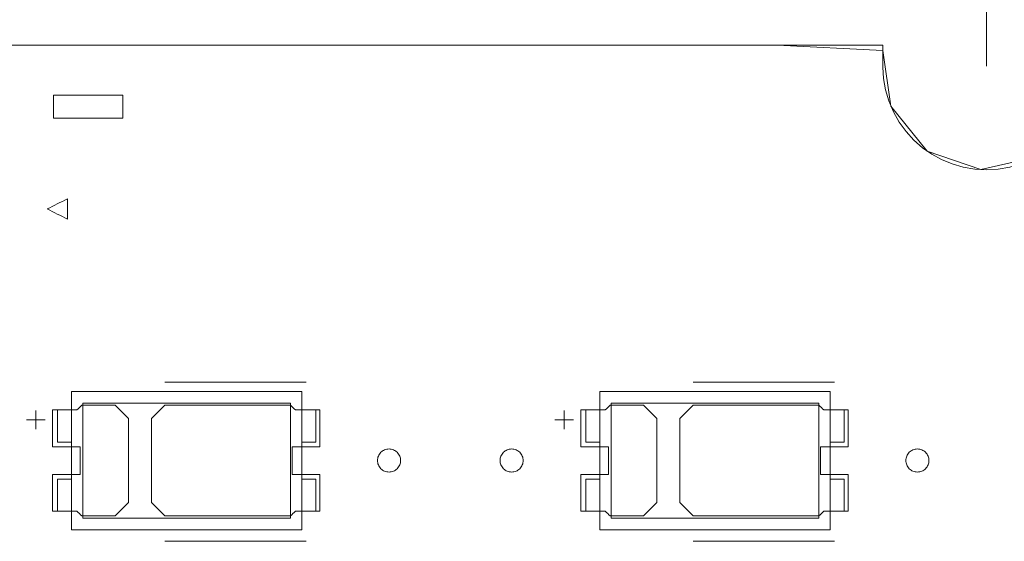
# Model space of a CAD drawing. Header units: inches. Extents: x 513 to 854, y 267 to 501.
# Tile 139 of 214: x 772 to 793, y 458 to 469. Entities that reach past the tile are written whole.
import ezdxf

# ---------------------------------------------------------------- set-up
doc = ezdxf.new("R2010")
doc.units = ezdxf.units.IN
doc.header["$MEASUREMENT"] = 0
doc.linetypes.add('AI-Linetype-21', pattern=[25.719999, 12.86, -12.86])
doc.layers.add('1', color=7, linetype='Continuous')

# ---------------------------------------------------------------- blocks, each defined once
blk = doc.blocks.new('block 65')
at = {"layer": '1', "color": 155, "lineweight": 18, "true_color": 0x4c7299}
blk.add_lwpolyline([(784.283, 458.148), (789.283, 458.148)], dxfattribs=at)
blk = doc.blocks.new('block 66')
at = {"layer": '1', "color": 155, "lineweight": 18, "true_color": 0x4c7299}
blk.add_lwpolyline([(789.033, 458.398), (784.533, 458.398)], dxfattribs=at)
blk = doc.blocks.new('block 67')
at = {"layer": '1', "color": 155, "lineweight": 18, "true_color": 0x4c7299}
blk.add_lwpolyline([(789.283, 458.148), (789.283, 461.148)], dxfattribs=at)
blk = doc.blocks.new('block 68')
at = {"layer": '1', "color": 155, "lineweight": 18, "true_color": 0x4c7299}
blk.add_lwpolyline([(789.283, 461.148), (784.283, 461.148)], dxfattribs=at)
blk = doc.blocks.new('block 70')
at = {"layer": '1', "color": 155, "lineweight": 18, "true_color": 0x4c7299}
blk.add_lwpolyline([(784.533, 460.898), (789.033, 460.898)], dxfattribs=at)
blk = doc.blocks.new('block 73')
at = {"layer": '1', "color": 155, "lineweight": 18, "true_color": 0x4c7299}
blk.add_lwpolyline([(783.983, 460.748), (784.283, 460.748)], dxfattribs=at)
blk = doc.blocks.new('block 74')
at = {"layer": '1', "color": 155, "lineweight": 18, "true_color": 0x4c7299}
blk.add_lwpolyline([(789.583, 460.048), (789.583, 460.748)], dxfattribs=at)
blk = doc.blocks.new('block 75')
at = {"layer": '1', "color": 155, "lineweight": 18, "true_color": 0x4c7299}
blk.add_lwpolyline([(789.283, 460.048), (789.583, 460.048)], dxfattribs=at)
blk = doc.blocks.new('block 76')
at = {"layer": '1', "color": 155, "lineweight": 18, "true_color": 0x4c7299}
blk.add_lwpolyline([(789.583, 460.748), (789.283, 460.748)], dxfattribs=at)
blk = doc.blocks.new('block 117')
at = {"layer": '1', "color": 155, "lineweight": 18, "true_color": 0x4c7299}
blk.add_lwpolyline([(773.075, 460.898), (777.575, 460.898)], dxfattribs=at)
blk = doc.blocks.new('block 118')
at = {"layer": '1', "color": 155, "lineweight": 18, "true_color": 0x4c7299}
blk.add_lwpolyline([(784.533, 458.398), (784.533, 460.898)], dxfattribs=at)
blk = doc.blocks.new('block 119')
at = {"layer": '1', "color": 155, "lineweight": 18, "true_color": 0x4c7299}
blk.add_lwpolyline([(784.283, 459.248), (783.983, 459.248)], dxfattribs=at)
blk = doc.blocks.new('block 120')
at = {"layer": '1', "color": 155, "lineweight": 18, "true_color": 0x4c7299}
blk.add_lwpolyline([(778.125, 460.048), (778.125, 460.748)], dxfattribs=at)
blk = doc.blocks.new('block 121')
at = {"layer": '1', "color": 155, "lineweight": 18, "true_color": 0x4c7299}
blk.add_lwpolyline([(777.825, 461.148), (772.825, 461.148)], dxfattribs=at)
blk = doc.blocks.new('block 122')
at = {"layer": '1', "color": 155, "lineweight": 18, "true_color": 0x4c7299}
blk.add_lwpolyline([(777.825, 458.148), (777.825, 461.148)], dxfattribs=at)
blk = doc.blocks.new('block 123')
at = {"layer": '1', "color": 155, "lineweight": 18, "true_color": 0x4c7299}
blk.add_lwpolyline([(772.525, 458.548), (772.825, 458.548)], dxfattribs=at)
blk = doc.blocks.new('block 124')
at = {"layer": '1', "color": 155, "lineweight": 18, "true_color": 0x4c7299}
blk.add_lwpolyline([(777.575, 458.398), (773.075, 458.398)], dxfattribs=at)
blk = doc.blocks.new('block 125')
at = {"layer": '1', "color": 155, "lineweight": 18, "true_color": 0x4c7299}
blk.add_lwpolyline([(778.125, 459.248), (778.125, 458.548)], dxfattribs=at)
blk = doc.blocks.new('block 126')
at = {"layer": '1', "color": 155, "lineweight": 18, "true_color": 0x4c7299}
blk.add_lwpolyline([(772.825, 458.148), (777.825, 458.148)], dxfattribs=at)
blk = doc.blocks.new('block 127')
at = {"layer": '1', "color": 155, "lineweight": 18, "true_color": 0x4c7299}
blk.add_lwpolyline([(777.825, 459.248), (778.125, 459.248)], dxfattribs=at)
blk = doc.blocks.new('block 128')
at = {"layer": '1', "color": 155, "lineweight": 18, "true_color": 0x4c7299}
blk.add_lwpolyline([(777.575, 460.898), (777.575, 458.398)], dxfattribs=at)
blk = doc.blocks.new('block 130')
at = {"layer": '1', "color": 155, "lineweight": 18, "true_color": 0x4c7299}
blk.add_lwpolyline([(778.125, 458.548), (777.825, 458.548)], dxfattribs=at)
blk = doc.blocks.new('block 131')
at = {"layer": '1', "color": 155, "lineweight": 18, "true_color": 0x4c7299}
blk.add_lwpolyline([(772.525, 460.748), (772.825, 460.748)], dxfattribs=at)
blk = doc.blocks.new('block 132')
at = {"layer": '1', "color": 155, "lineweight": 18, "true_color": 0x4c7299}
blk.add_lwpolyline([(777.825, 460.048), (778.125, 460.048)], dxfattribs=at)
blk = doc.blocks.new('block 133')
at = {"layer": '1', "color": 155, "lineweight": 18, "true_color": 0x4c7299}
blk.add_lwpolyline([(773.075, 458.398), (773.075, 460.898)], dxfattribs=at)
blk = doc.blocks.new('block 134')
at = {"layer": '1', "color": 155, "lineweight": 18, "true_color": 0x4c7299}
blk.add_lwpolyline([(772.825, 460.048), (772.525, 460.048)], dxfattribs=at)
blk = doc.blocks.new('block 135')
at = {"layer": '1', "color": 155, "lineweight": 18, "true_color": 0x4c7299}
blk.add_lwpolyline([(772.525, 460.048), (772.525, 460.748)], dxfattribs=at)
blk = doc.blocks.new('block 136')
at = {"layer": '1', "color": 155, "lineweight": 18, "true_color": 0x4c7299}
blk.add_lwpolyline([(772.825, 461.148), (772.825, 458.148)], dxfattribs=at)
blk = doc.blocks.new('block 138')
at = {"layer": '1', "color": 155, "lineweight": 18, "true_color": 0x4c7299}
blk.add_lwpolyline([(772.825, 459.248), (772.525, 459.248)], dxfattribs=at)
blk = doc.blocks.new('block 140')
at = {"layer": '1', "color": 155, "lineweight": 18, "true_color": 0x4c7299}
blk.add_lwpolyline([(772.525, 459.248), (772.525, 458.548)], dxfattribs=at)
blk = doc.blocks.new('block 163')
at = {"layer": '1', "color": 155, "lineweight": 18, "true_color": 0x4c7299}
blk.add_lwpolyline([(783.983, 458.548), (784.283, 458.548)], dxfattribs=at)
blk = doc.blocks.new('block 178')
at = {"layer": '1', "color": 155, "lineweight": 18, "true_color": 0x4c7299}
blk.add_lwpolyline([(789.033, 460.898), (789.033, 458.398)], dxfattribs=at)
blk = doc.blocks.new('block 341')
at = {"layer": '1', "color": 155, "lineweight": 18, "true_color": 0x4c7299}
blk.add_lwpolyline([(784.283, 461.148), (784.283, 458.148)], dxfattribs=at)
blk = doc.blocks.new('block 342')
at = {"layer": '1', "color": 155, "lineweight": 18, "true_color": 0x4c7299}
blk.add_lwpolyline([(789.583, 458.548), (789.283, 458.548)], dxfattribs=at)
blk = doc.blocks.new('block 343')
at = {"layer": '1', "color": 155, "lineweight": 18, "true_color": 0x4c7299}
blk.add_lwpolyline([(783.983, 459.248), (783.983, 458.548)], dxfattribs=at)
blk = doc.blocks.new('block 353')
at = {"layer": '1', "color": 155, "lineweight": 18, "true_color": 0x4c7299}
blk.add_lwpolyline([(789.583, 459.248), (789.583, 458.548)], dxfattribs=at)
blk = doc.blocks.new('block 360')
at = {"layer": '1', "color": 155, "lineweight": 18, "true_color": 0x4c7299}
blk.add_lwpolyline([(778.125, 460.748), (777.825, 460.748)], dxfattribs=at)
blk = doc.blocks.new('block 394')
at = {"layer": '1', "color": 155, "lineweight": 18, "true_color": 0x4c7299}
blk.add_lwpolyline([(789.283, 459.248), (789.583, 459.248)], dxfattribs=at)
blk = doc.blocks.new('block 578')
at = {"layer": '1', "color": 155, "lineweight": 18, "true_color": 0x4c7299}
blk.add_lwpolyline([(783.983, 460.048), (783.983, 460.748)], dxfattribs=at)
blk = doc.blocks.new('block 579')
at = {"layer": '1', "color": 155, "lineweight": 18, "true_color": 0x4c7299}
blk.add_lwpolyline([(784.283, 460.048), (783.983, 460.048)], dxfattribs=at)
blk = doc.blocks.new('block 1368')
at = {"layer": '1', "color": 18, "lineweight": 13, "true_color": 0x4c0000}
blk.add_lwpolyline([(789.372, 457.897), (786.312, 457.897)], dxfattribs=at)
blk = doc.blocks.new('block 1373')
at = {"layer": '1', "color": 18, "lineweight": 13, "true_color": 0x4c0000}
blk.add_lwpolyline([(777.914, 457.897), (774.853, 457.897)], dxfattribs=at)
blk = doc.blocks.new('block 1375')
at = {"layer": '1', "color": 18, "lineweight": 13, "true_color": 0x4c0000}
blk.add_lwpolyline([(789.372, 457.897), (786.312, 457.897)], dxfattribs=at)
blk = doc.blocks.new('block 1387')
at = {"layer": '1', "color": 18, "lineweight": 13, "true_color": 0x4c0000}
blk.add_lwpolyline([(777.914, 457.897), (774.853, 457.897)], dxfattribs=at)
blk = doc.blocks.new('block 1424')
at = {"layer": '1', "color": 18, "lineweight": 13, "true_color": 0x4c0000}
blk.add_lwpolyline([(677.298, 468.66), (790.42, 468.66)], dxfattribs=at)
blk = doc.blocks.new('block 1441')
at = {"layer": '1', "color": 18, "lineweight": 13, "true_color": 0x4c0000}
blk.add_lwpolyline([(789.372, 461.35), (786.312, 461.35)], dxfattribs=at)
blk = doc.blocks.new('block 1442')
at = {"layer": '1', "color": 18, "lineweight": 13, "true_color": 0x4c0000}
blk.add_lwpolyline([(783.312, 460.531), (783.712, 460.531)], dxfattribs=at)
blk = doc.blocks.new('block 1443')
at = {"layer": '1', "color": 18, "lineweight": 13, "true_color": 0x4c0000}
blk.add_lwpolyline([(783.511, 460.332), (783.511, 460.732)], dxfattribs=at)
blk = doc.blocks.new('block 1456')
at = {"layer": '1', "color": 18, "lineweight": 13, "true_color": 0x4c0000}
blk.add_lwpolyline([(777.914, 461.35), (774.853, 461.35)], dxfattribs=at)
blk = doc.blocks.new('block 1457')
at = {"layer": '1', "color": 18, "lineweight": 13, "true_color": 0x4c0000}
blk.add_lwpolyline([(771.854, 460.531), (772.254, 460.531)], dxfattribs=at)
blk = doc.blocks.new('block 1458')
at = {"layer": '1', "color": 18, "lineweight": 13, "true_color": 0x4c0000}
blk.add_lwpolyline([(772.053, 460.332), (772.053, 460.732)], dxfattribs=at)
blk = doc.blocks.new('block 1462')
at = {"layer": '1', "color": 18, "lineweight": 13, "true_color": 0x4c0000}
blk.add_lwpolyline([(677.298, 468.66), (790.42, 468.66)], dxfattribs=at)
blk = doc.blocks.new('block 1463')
at = {"layer": '1', "color": 18, "lineweight": 13, "true_color": 0x4c0000}
blk.add_lwpolyline([(772.053, 460.332), (772.053, 460.732)], dxfattribs=at)
blk = doc.blocks.new('block 1468')
at = {"layer": '1', "color": 18, "lineweight": 13, "true_color": 0x4c0000}
blk.add_lwpolyline([(789.372, 461.35), (786.312, 461.35)], dxfattribs=at)
blk = doc.blocks.new('block 1474')
at = {"layer": '1', "color": 18, "lineweight": 13, "true_color": 0x4c0000}
blk.add_lwpolyline([(771.854, 460.531), (772.254, 460.531)], dxfattribs=at)
blk = doc.blocks.new('block 1479')
at = {"layer": '1', "color": 18, "lineweight": 13, "true_color": 0x4c0000}
blk.add_lwpolyline([(777.914, 461.35), (774.853, 461.35)], dxfattribs=at)
blk = doc.blocks.new('block 1491')
at = {"layer": '1', "color": 18, "lineweight": 13, "true_color": 0x4c0000}
blk.add_lwpolyline([(783.511, 460.332), (783.511, 460.732)], dxfattribs=at)
blk = doc.blocks.new('block 1497')
at = {"layer": '1', "color": 18, "lineweight": 13, "true_color": 0x4c0000}
blk.add_lwpolyline([(783.312, 460.531), (783.712, 460.531)], dxfattribs=at)
blk = doc.blocks.new('block 4404')
at = {"layer": '1', "color": 193, "linetype": 'AI-Linetype-21', "lineweight": 18, "true_color": 0x9966cc}
blk.add_lwpolyline([(792.67, 468.21), (792.67, 479.487)], dxfattribs=at)
blk = doc.blocks.new('block 4920')
at = {"layer": '1', "color": 155, "lineweight": 18, "true_color": 0x4c7299}
blk.add_lwpolyline([(677.298, 468.66), (790.42, 468.66)], dxfattribs=at)
blk = doc.blocks.new('block 4923')
at = {"layer": '1', "color": 155, "lineweight": 18, "true_color": 0x4c7299}
blk.add_lwpolyline([(790.42, 468.66), (790.42, 468.182), (790.436, 467.94), (790.48, 467.695), (790.551, 467.453), (790.65, 467.218), (790.776, 466.995), (790.926, 466.788), (791.097, 466.602), (791.284, 466.438), (791.484, 466.298), (791.696, 466.182), (791.923, 466.088), (792.164, 466.018), (792.415, 465.975), (792.67, 465.96), (792.925, 465.975), (793.176, 466.018), (793.417, 466.088), (793.644, 466.182), (793.856, 466.298), (794.056, 466.438), (794.243, 466.602), (794.414, 466.788), (794.564, 466.995), (794.689, 467.218), (794.789, 467.453), (794.86, 467.695), (794.904, 467.94), (794.92, 468.182), (794.92, 468.66)], dxfattribs=at)
blk = doc.blocks.new('block 4949')
at = {"layer": '1', "color": 18, "lineweight": 18, "true_color": 0x4c0000}
blk.add_lwpolyline([(735.337, 468.66), (773.734, 468.66), (783.333, 468.66), (788.133, 468.66), (790.42, 468.547), (790.597, 467.336), (791.385, 466.363), (792.55, 465.963), (793.762, 466.243)], dxfattribs=at)
blk = doc.blocks.new('block 5016')
at = {"layer": '1', "color": 18, "lineweight": 18, "true_color": 0x4c0000}
blk.add_lwpolyline([(782.122, 459.65), (782.123, 459.674), (782.126, 459.698), (782.132, 459.721), (782.141, 459.745), (782.151, 459.768), (782.164, 459.789), (782.179, 459.809), (782.196, 459.828), (782.214, 459.844), (782.234, 459.858), (782.254, 459.87), (782.275, 459.881), (782.298, 459.889), (782.322, 459.895), (782.347, 459.899), (782.372, 459.9), (782.397, 459.899), (782.422, 459.895), (782.446, 459.889), (782.469, 459.881), (782.49, 459.87), (782.51, 459.858), (782.53, 459.844), (782.548, 459.828), (782.565, 459.809), (782.58, 459.789), (782.593, 459.768), (782.603, 459.745), (782.612, 459.721), (782.617, 459.698), (782.621, 459.674), (782.622, 459.65), (782.621, 459.626), (782.617, 459.602), (782.612, 459.578), (782.603, 459.555), (782.593, 459.532), (782.58, 459.511), (782.565, 459.491), (782.548, 459.472), (782.53, 459.456), (782.51, 459.442), (782.49, 459.429), (782.469, 459.419), (782.446, 459.411), (782.422, 459.405), (782.397, 459.401), (782.372, 459.4), (782.347, 459.401), (782.322, 459.405), (782.298, 459.411), (782.275, 459.419), (782.254, 459.429), (782.234, 459.442), (782.214, 459.456), (782.196, 459.472), (782.179, 459.491), (782.164, 459.511), (782.151, 459.532), (782.141, 459.555), (782.132, 459.578), (782.126, 459.602), (782.123, 459.626), (782.122, 459.65)], dxfattribs=at)
blk = doc.blocks.new('block 5017')
at = {"layer": '1', "color": 18, "lineweight": 18, "true_color": 0x4c0000}
blk.add_lwpolyline([(790.922, 459.65), (790.923, 459.674), (790.926, 459.698), (790.932, 459.721), (790.941, 459.745), (790.951, 459.768), (790.964, 459.789), (790.979, 459.809), (790.996, 459.828), (791.014, 459.844), (791.034, 459.858), (791.054, 459.87), (791.075, 459.881), (791.098, 459.889), (791.122, 459.895), (791.147, 459.899), (791.172, 459.9), (791.197, 459.899), (791.222, 459.895), (791.246, 459.889), (791.269, 459.881), (791.29, 459.87), (791.31, 459.858), (791.33, 459.844), (791.348, 459.828), (791.365, 459.809), (791.38, 459.789), (791.393, 459.768), (791.403, 459.745), (791.412, 459.721), (791.417, 459.698), (791.421, 459.674), (791.422, 459.65), (791.421, 459.626), (791.417, 459.602), (791.412, 459.578), (791.403, 459.555), (791.393, 459.532), (791.38, 459.511), (791.365, 459.491), (791.348, 459.472), (791.33, 459.456), (791.31, 459.442), (791.29, 459.429), (791.269, 459.419), (791.246, 459.411), (791.222, 459.405), (791.197, 459.401), (791.172, 459.4), (791.147, 459.401), (791.122, 459.405), (791.098, 459.411), (791.075, 459.419), (791.054, 459.429), (791.034, 459.442), (791.014, 459.456), (790.996, 459.472), (790.979, 459.491), (790.964, 459.511), (790.951, 459.532), (790.941, 459.555), (790.932, 459.578), (790.926, 459.602), (790.923, 459.626), (790.922, 459.65)], dxfattribs=at)
blk = doc.blocks.new('block 5018')
at = {"layer": '1', "color": 18, "lineweight": 18, "true_color": 0x4c0000}
blk.add_open_spline([(789.672, 459.95), (789.672, 460.217), (789.672, 460.483), (789.672, 460.75), (789.495, 460.75), (789.318, 460.75), (789.142, 460.75), (789.106, 460.783), (789.07, 460.817), (789.035, 460.85), (788.127, 460.85), (787.219, 460.85), (786.312, 460.85), (786.215, 460.754), (786.119, 460.658), (786.022, 460.562), (786.022, 459.954), (786.022, 459.346), (786.022, 458.738), (786.119, 458.642), (786.215, 458.546), (786.312, 458.45), (787.219, 458.45), (788.127, 458.45), (789.035, 458.45), (789.07, 458.483), (789.106, 458.517), (789.142, 458.55), (789.318, 458.55), (789.495, 458.55), (789.672, 458.55), (789.672, 458.817), (789.672, 459.083), (789.672, 459.35), (789.472, 459.35), (789.272, 459.35), (789.072, 459.35), (789.072, 459.55), (789.072, 459.75), (789.072, 459.95), (789.272, 459.95), (789.472, 459.95), (789.672, 459.95)], degree=3, knots=[0, 0, 0, 0, 1, 1, 1, 2, 2, 2, 3, 3, 3, 4, 4, 4, 5, 5, 5, 6, 6, 6, 7, 7, 7, 8, 8, 8, 9, 9, 9, 10, 10, 10, 11, 11, 11, 12, 12, 12, 13, 13, 13, 14, 14, 14, 14], dxfattribs=at)
blk = doc.blocks.new('block 5019')
at = {"layer": '1', "color": 18, "lineweight": 18, "true_color": 0x4c0000}
blk.add_open_spline([(789.672, 459.95), (789.672, 460.217), (789.672, 460.483), (789.672, 460.75), (789.495, 460.75), (789.318, 460.75), (789.142, 460.75), (789.106, 460.783), (789.07, 460.817), (789.035, 460.85), (788.127, 460.85), (787.219, 460.85), (786.312, 460.85), (786.215, 460.754), (786.119, 460.658), (786.022, 460.562), (786.022, 459.954), (786.022, 459.346), (786.022, 458.738), (786.119, 458.642), (786.215, 458.546), (786.312, 458.45), (787.219, 458.45), (788.127, 458.45), (789.035, 458.45), (789.07, 458.483), (789.106, 458.517), (789.142, 458.55), (789.318, 458.55), (789.495, 458.55), (789.672, 458.55), (789.672, 458.817), (789.672, 459.083), (789.672, 459.35), (789.472, 459.35), (789.272, 459.35), (789.072, 459.35), (789.072, 459.55), (789.072, 459.75), (789.072, 459.95), (789.272, 459.95), (789.472, 459.95), (789.672, 459.95)], degree=3, knots=[0, 0, 0, 0, 1, 1, 1, 2, 2, 2, 3, 3, 3, 4, 4, 4, 5, 5, 5, 6, 6, 6, 7, 7, 7, 8, 8, 8, 9, 9, 9, 10, 10, 10, 11, 11, 11, 12, 12, 12, 13, 13, 13, 14, 14, 14, 14], dxfattribs=at)
blk = doc.blocks.new('block 5020')
at = {"layer": '1', "color": 18, "lineweight": 18, "true_color": 0x4c0000}
blk.add_open_spline([(785.232, 460.85), (785.329, 460.754), (785.425, 460.658), (785.522, 460.562), (785.522, 459.954), (785.522, 459.346), (785.522, 458.738), (785.425, 458.642), (785.329, 458.546), (785.232, 458.45), (784.991, 458.45), (784.75, 458.45), (784.509, 458.45), (784.474, 458.483), (784.438, 458.517), (784.402, 458.55), (784.225, 458.55), (784.049, 458.55), (783.872, 458.55), (783.872, 458.817), (783.872, 459.083), (783.872, 459.35), (784.072, 459.35), (784.272, 459.35), (784.472, 459.35), (784.472, 459.55), (784.472, 459.75), (784.472, 459.95), (784.272, 459.95), (784.072, 459.95), (783.872, 459.95), (783.872, 460.217), (783.872, 460.483), (783.872, 460.75), (784.049, 460.75), (784.225, 460.75), (784.402, 460.75), (784.438, 460.783), (784.474, 460.817), (784.509, 460.85), (784.75, 460.85), (784.991, 460.85), (785.232, 460.85)], degree=3, knots=[0, 0, 0, 0, 1, 1, 1, 2, 2, 2, 3, 3, 3, 4, 4, 4, 5, 5, 5, 6, 6, 6, 7, 7, 7, 8, 8, 8, 9, 9, 9, 10, 10, 10, 11, 11, 11, 12, 12, 12, 13, 13, 13, 14, 14, 14, 14], dxfattribs=at)
blk = doc.blocks.new('block 5021')
at = {"layer": '1', "color": 18, "lineweight": 18, "true_color": 0x4c0000}
blk.add_open_spline([(785.232, 460.85), (785.329, 460.754), (785.425, 460.658), (785.522, 460.562), (785.522, 459.954), (785.522, 459.346), (785.522, 458.738), (785.425, 458.642), (785.329, 458.546), (785.232, 458.45), (784.991, 458.45), (784.75, 458.45), (784.509, 458.45), (784.474, 458.483), (784.438, 458.517), (784.402, 458.55), (784.225, 458.55), (784.049, 458.55), (783.872, 458.55), (783.872, 458.817), (783.872, 459.083), (783.872, 459.35), (784.072, 459.35), (784.272, 459.35), (784.472, 459.35), (784.472, 459.55), (784.472, 459.75), (784.472, 459.95), (784.272, 459.95), (784.072, 459.95), (783.872, 459.95), (783.872, 460.217), (783.872, 460.483), (783.872, 460.75), (784.049, 460.75), (784.225, 460.75), (784.402, 460.75), (784.438, 460.783), (784.474, 460.817), (784.509, 460.85), (784.75, 460.85), (784.991, 460.85), (785.232, 460.85)], degree=3, knots=[0, 0, 0, 0, 1, 1, 1, 2, 2, 2, 3, 3, 3, 4, 4, 4, 5, 5, 5, 6, 6, 6, 7, 7, 7, 8, 8, 8, 9, 9, 9, 10, 10, 10, 11, 11, 11, 12, 12, 12, 13, 13, 13, 14, 14, 14, 14], dxfattribs=at)
blk = doc.blocks.new('block 5083')
at = {"layer": '1', "color": 18, "lineweight": 18, "true_color": 0x4c0000}
blk.add_lwpolyline([(779.464, 459.65), (779.465, 459.674), (779.468, 459.698), (779.474, 459.721), (779.482, 459.745), (779.493, 459.768), (779.506, 459.789), (779.521, 459.809), (779.538, 459.828), (779.556, 459.844), (779.575, 459.858), (779.595, 459.87), (779.617, 459.881), (779.64, 459.889), (779.664, 459.895), (779.689, 459.899), (779.714, 459.9), (779.739, 459.899), (779.763, 459.895), (779.787, 459.889), (779.81, 459.881), (779.832, 459.87), (779.852, 459.858), (779.871, 459.844), (779.89, 459.828), (779.906, 459.809), (779.921, 459.789), (779.934, 459.768), (779.945, 459.745), (779.953, 459.721), (779.959, 459.698), (779.963, 459.674), (779.964, 459.65), (779.963, 459.626), (779.959, 459.602), (779.953, 459.578), (779.945, 459.555), (779.934, 459.532), (779.921, 459.511), (779.906, 459.491), (779.89, 459.472), (779.871, 459.456), (779.852, 459.442), (779.832, 459.429), (779.81, 459.419), (779.787, 459.411), (779.763, 459.405), (779.739, 459.401), (779.714, 459.4), (779.689, 459.401), (779.664, 459.405), (779.64, 459.411), (779.617, 459.419), (779.595, 459.429), (779.575, 459.442), (779.556, 459.456), (779.538, 459.472), (779.521, 459.491), (779.506, 459.511), (779.493, 459.532), (779.482, 459.555), (779.474, 459.578), (779.468, 459.602), (779.465, 459.626), (779.464, 459.65)], dxfattribs=at)
blk = doc.blocks.new('block 5084')
at = {"layer": '1', "color": 18, "lineweight": 18, "true_color": 0x4c0000}
blk.add_open_spline([(778.214, 459.95), (778.214, 460.217), (778.214, 460.483), (778.214, 460.75), (778.037, 460.75), (777.86, 460.75), (777.683, 460.75), (777.648, 460.783), (777.612, 460.817), (777.576, 460.85), (776.669, 460.85), (775.761, 460.85), (774.853, 460.85), (774.757, 460.754), (774.66, 460.658), (774.564, 460.562), (774.564, 459.954), (774.564, 459.346), (774.564, 458.738), (774.66, 458.642), (774.757, 458.546), (774.853, 458.45), (775.761, 458.45), (776.669, 458.45), (777.576, 458.45), (777.612, 458.483), (777.648, 458.517), (777.683, 458.55), (777.86, 458.55), (778.037, 458.55), (778.214, 458.55), (778.214, 458.817), (778.214, 459.083), (778.214, 459.35), (778.014, 459.35), (777.814, 459.35), (777.614, 459.35), (777.614, 459.55), (777.614, 459.75), (777.614, 459.95), (777.814, 459.95), (778.014, 459.95), (778.214, 459.95)], degree=3, knots=[0, 0, 0, 0, 1, 1, 1, 2, 2, 2, 3, 3, 3, 4, 4, 4, 5, 5, 5, 6, 6, 6, 7, 7, 7, 8, 8, 8, 9, 9, 9, 10, 10, 10, 11, 11, 11, 12, 12, 12, 13, 13, 13, 14, 14, 14, 14], dxfattribs=at)
blk = doc.blocks.new('block 5085')
at = {"layer": '1', "color": 18, "lineweight": 18, "true_color": 0x4c0000}
blk.add_open_spline([(778.214, 459.95), (778.214, 460.217), (778.214, 460.483), (778.214, 460.75), (778.037, 460.75), (777.86, 460.75), (777.683, 460.75), (777.648, 460.783), (777.612, 460.817), (777.576, 460.85), (776.669, 460.85), (775.761, 460.85), (774.853, 460.85), (774.757, 460.754), (774.66, 460.658), (774.564, 460.562), (774.564, 459.954), (774.564, 459.346), (774.564, 458.738), (774.66, 458.642), (774.757, 458.546), (774.853, 458.45), (775.761, 458.45), (776.669, 458.45), (777.576, 458.45), (777.612, 458.483), (777.648, 458.517), (777.683, 458.55), (777.86, 458.55), (778.037, 458.55), (778.214, 458.55), (778.214, 458.817), (778.214, 459.083), (778.214, 459.35), (778.014, 459.35), (777.814, 459.35), (777.614, 459.35), (777.614, 459.55), (777.614, 459.75), (777.614, 459.95), (777.814, 459.95), (778.014, 459.95), (778.214, 459.95)], degree=3, knots=[0, 0, 0, 0, 1, 1, 1, 2, 2, 2, 3, 3, 3, 4, 4, 4, 5, 5, 5, 6, 6, 6, 7, 7, 7, 8, 8, 8, 9, 9, 9, 10, 10, 10, 11, 11, 11, 12, 12, 12, 13, 13, 13, 14, 14, 14, 14], dxfattribs=at)
blk = doc.blocks.new('block 5086')
at = {"layer": '1', "color": 18, "lineweight": 18, "true_color": 0x4c0000}
blk.add_open_spline([(773.774, 460.85), (773.871, 460.754), (773.967, 460.658), (774.064, 460.562), (774.064, 459.954), (774.064, 459.346), (774.064, 458.738), (773.967, 458.642), (773.871, 458.546), (773.774, 458.45), (773.533, 458.45), (773.292, 458.45), (773.051, 458.45), (773.015, 458.483), (772.98, 458.517), (772.944, 458.55), (772.767, 458.55), (772.59, 458.55), (772.414, 458.55), (772.414, 458.817), (772.414, 459.083), (772.414, 459.35), (772.614, 459.35), (772.814, 459.35), (773.014, 459.35), (773.014, 459.55), (773.014, 459.75), (773.014, 459.95), (772.814, 459.95), (772.614, 459.95), (772.414, 459.95), (772.414, 460.217), (772.414, 460.483), (772.414, 460.75), (772.59, 460.75), (772.767, 460.75), (772.944, 460.75), (772.98, 460.783), (773.015, 460.817), (773.051, 460.85), (773.292, 460.85), (773.533, 460.85), (773.774, 460.85)], degree=3, knots=[0, 0, 0, 0, 1, 1, 1, 2, 2, 2, 3, 3, 3, 4, 4, 4, 5, 5, 5, 6, 6, 6, 7, 7, 7, 8, 8, 8, 9, 9, 9, 10, 10, 10, 11, 11, 11, 12, 12, 12, 13, 13, 13, 14, 14, 14, 14], dxfattribs=at)
blk = doc.blocks.new('block 5087')
at = {"layer": '1', "color": 18, "lineweight": 18, "true_color": 0x4c0000}
blk.add_open_spline([(773.774, 460.85), (773.871, 460.754), (773.967, 460.658), (774.064, 460.562), (774.064, 459.954), (774.064, 459.346), (774.064, 458.738), (773.967, 458.642), (773.871, 458.546), (773.774, 458.45), (773.533, 458.45), (773.292, 458.45), (773.051, 458.45), (773.015, 458.483), (772.98, 458.517), (772.944, 458.55), (772.767, 458.55), (772.59, 458.55), (772.414, 458.55), (772.414, 458.817), (772.414, 459.083), (772.414, 459.35), (772.614, 459.35), (772.814, 459.35), (773.014, 459.35), (773.014, 459.55), (773.014, 459.75), (773.014, 459.95), (772.814, 459.95), (772.614, 459.95), (772.414, 459.95), (772.414, 460.217), (772.414, 460.483), (772.414, 460.75), (772.59, 460.75), (772.767, 460.75), (772.944, 460.75), (772.98, 460.783), (773.015, 460.817), (773.051, 460.85), (773.292, 460.85), (773.533, 460.85), (773.774, 460.85)], degree=3, knots=[0, 0, 0, 0, 1, 1, 1, 2, 2, 2, 3, 3, 3, 4, 4, 4, 5, 5, 5, 6, 6, 6, 7, 7, 7, 8, 8, 8, 9, 9, 9, 10, 10, 10, 11, 11, 11, 12, 12, 12, 13, 13, 13, 14, 14, 14, 14], dxfattribs=at)
blk = doc.blocks.new('block 5110')
at = {"layer": '1', "color": 18, "lineweight": 13, "true_color": 0x4c0000}
blk.add_open_spline([(789.672, 459.95), (789.672, 460.217), (789.672, 460.483), (789.672, 460.75), (789.495, 460.75), (789.318, 460.75), (789.142, 460.75), (789.106, 460.783), (789.07, 460.817), (789.035, 460.85), (788.127, 460.85), (787.219, 460.85), (786.312, 460.85), (786.215, 460.754), (786.119, 460.658), (786.022, 460.562), (786.022, 459.954), (786.022, 459.346), (786.022, 458.738), (786.119, 458.642), (786.215, 458.546), (786.312, 458.45), (787.219, 458.45), (788.127, 458.45), (789.035, 458.45), (789.07, 458.483), (789.106, 458.517), (789.142, 458.55), (789.318, 458.55), (789.495, 458.55), (789.672, 458.55), (789.672, 458.817), (789.672, 459.083), (789.672, 459.35), (789.472, 459.35), (789.272, 459.35), (789.072, 459.35), (789.072, 459.55), (789.072, 459.75), (789.072, 459.95), (789.272, 459.95), (789.472, 459.95), (789.672, 459.95)], degree=3, knots=[0, 0, 0, 0, 1, 1, 1, 2, 2, 2, 3, 3, 3, 4, 4, 4, 5, 5, 5, 6, 6, 6, 7, 7, 7, 8, 8, 8, 9, 9, 9, 10, 10, 10, 11, 11, 11, 12, 12, 12, 13, 13, 13, 14, 14, 14, 14], dxfattribs=at)
blk = doc.blocks.new('block 5114')
at = {"layer": '1', "color": 18, "lineweight": 13, "true_color": 0x4c0000}
blk.add_lwpolyline([(782.122, 459.65), (782.123, 459.674), (782.126, 459.698), (782.132, 459.721), (782.141, 459.745), (782.151, 459.768), (782.164, 459.789), (782.179, 459.809), (782.196, 459.828), (782.214, 459.844), (782.234, 459.858), (782.254, 459.87), (782.275, 459.881), (782.298, 459.889), (782.322, 459.895), (782.347, 459.899), (782.372, 459.9), (782.397, 459.899), (782.422, 459.895), (782.446, 459.889), (782.469, 459.881), (782.49, 459.87), (782.51, 459.858), (782.53, 459.844), (782.548, 459.828), (782.565, 459.809), (782.58, 459.789), (782.593, 459.768), (782.603, 459.745), (782.612, 459.721), (782.617, 459.698), (782.621, 459.674), (782.622, 459.65), (782.621, 459.626), (782.617, 459.602), (782.612, 459.578), (782.603, 459.555), (782.593, 459.532), (782.58, 459.511), (782.565, 459.491), (782.548, 459.472), (782.53, 459.456), (782.51, 459.442), (782.49, 459.429), (782.469, 459.419), (782.446, 459.411), (782.422, 459.405), (782.397, 459.401), (782.372, 459.4), (782.347, 459.401), (782.322, 459.405), (782.298, 459.411), (782.275, 459.419), (782.254, 459.429), (782.234, 459.442), (782.214, 459.456), (782.196, 459.472), (782.179, 459.491), (782.164, 459.511), (782.151, 459.532), (782.141, 459.555), (782.132, 459.578), (782.126, 459.602), (782.123, 459.626), (782.122, 459.65)], dxfattribs=at)
blk = doc.blocks.new('block 5135')
at = {"layer": '1', "color": 18, "lineweight": 13, "true_color": 0x4c0000}
blk.add_open_spline([(773.774, 460.85), (773.871, 460.754), (773.967, 460.658), (774.064, 460.562), (774.064, 459.954), (774.064, 459.346), (774.064, 458.738), (773.967, 458.642), (773.871, 458.546), (773.774, 458.45), (773.533, 458.45), (773.292, 458.45), (773.051, 458.45), (773.015, 458.483), (772.98, 458.517), (772.944, 458.55), (772.767, 458.55), (772.59, 458.55), (772.414, 458.55), (772.414, 458.817), (772.414, 459.083), (772.414, 459.35), (772.614, 459.35), (772.814, 459.35), (773.014, 459.35), (773.014, 459.55), (773.014, 459.75), (773.014, 459.95), (772.814, 459.95), (772.614, 459.95), (772.414, 459.95), (772.414, 460.217), (772.414, 460.483), (772.414, 460.75), (772.59, 460.75), (772.767, 460.75), (772.944, 460.75), (772.98, 460.783), (773.015, 460.817), (773.051, 460.85), (773.292, 460.85), (773.533, 460.85), (773.774, 460.85)], degree=3, knots=[0, 0, 0, 0, 1, 1, 1, 2, 2, 2, 3, 3, 3, 4, 4, 4, 5, 5, 5, 6, 6, 6, 7, 7, 7, 8, 8, 8, 9, 9, 9, 10, 10, 10, 11, 11, 11, 12, 12, 12, 13, 13, 13, 14, 14, 14, 14], dxfattribs=at)
blk = doc.blocks.new('block 5159')
at = {"layer": '1', "color": 18, "lineweight": 13, "true_color": 0x4c0000}
blk.add_open_spline([(773.774, 460.85), (773.871, 460.754), (773.967, 460.658), (774.064, 460.562), (774.064, 459.954), (774.064, 459.346), (774.064, 458.738), (773.967, 458.642), (773.871, 458.546), (773.774, 458.45), (773.533, 458.45), (773.292, 458.45), (773.051, 458.45), (773.015, 458.483), (772.98, 458.517), (772.944, 458.55), (772.767, 458.55), (772.59, 458.55), (772.414, 458.55), (772.414, 458.817), (772.414, 459.083), (772.414, 459.35), (772.614, 459.35), (772.814, 459.35), (773.014, 459.35), (773.014, 459.55), (773.014, 459.75), (773.014, 459.95), (772.814, 459.95), (772.614, 459.95), (772.414, 459.95), (772.414, 460.217), (772.414, 460.483), (772.414, 460.75), (772.59, 460.75), (772.767, 460.75), (772.944, 460.75), (772.98, 460.783), (773.015, 460.817), (773.051, 460.85), (773.292, 460.85), (773.533, 460.85), (773.774, 460.85)], degree=3, knots=[0, 0, 0, 0, 1, 1, 1, 2, 2, 2, 3, 3, 3, 4, 4, 4, 5, 5, 5, 6, 6, 6, 7, 7, 7, 8, 8, 8, 9, 9, 9, 10, 10, 10, 11, 11, 11, 12, 12, 12, 13, 13, 13, 14, 14, 14, 14], dxfattribs=at)
blk = doc.blocks.new('block 5164')
at = {"layer": '1', "color": 18, "lineweight": 13, "true_color": 0x4c0000}
blk.add_lwpolyline([(735.337, 468.66), (773.734, 468.66), (783.333, 468.66), (788.133, 468.66), (790.42, 468.547), (790.597, 467.336), (791.385, 466.363), (792.55, 465.963), (793.762, 466.243)], dxfattribs=at)
blk = doc.blocks.new('block 5171')
at = {"layer": '1', "color": 18, "lineweight": 13, "true_color": 0x4c0000}
blk.add_lwpolyline([(790.922, 459.65), (790.923, 459.674), (790.926, 459.698), (790.932, 459.721), (790.941, 459.745), (790.951, 459.768), (790.964, 459.789), (790.979, 459.809), (790.996, 459.828), (791.014, 459.844), (791.034, 459.858), (791.054, 459.87), (791.075, 459.881), (791.098, 459.889), (791.122, 459.895), (791.147, 459.899), (791.172, 459.9), (791.197, 459.899), (791.222, 459.895), (791.246, 459.889), (791.269, 459.881), (791.29, 459.87), (791.31, 459.858), (791.33, 459.844), (791.348, 459.828), (791.365, 459.809), (791.38, 459.789), (791.393, 459.768), (791.403, 459.745), (791.412, 459.721), (791.417, 459.698), (791.421, 459.674), (791.422, 459.65), (791.421, 459.626), (791.417, 459.602), (791.412, 459.578), (791.403, 459.555), (791.393, 459.532), (791.38, 459.511), (791.365, 459.491), (791.348, 459.472), (791.33, 459.456), (791.31, 459.442), (791.29, 459.429), (791.269, 459.419), (791.246, 459.411), (791.222, 459.405), (791.197, 459.401), (791.172, 459.4), (791.147, 459.401), (791.122, 459.405), (791.098, 459.411), (791.075, 459.419), (791.054, 459.429), (791.034, 459.442), (791.014, 459.456), (790.996, 459.472), (790.979, 459.491), (790.964, 459.511), (790.951, 459.532), (790.941, 459.555), (790.932, 459.578), (790.926, 459.602), (790.923, 459.626), (790.922, 459.65)], dxfattribs=at)
blk = doc.blocks.new('block 5179')
at = {"layer": '1', "color": 18, "lineweight": 13, "true_color": 0x4c0000}
blk.add_open_spline([(778.214, 459.95), (778.214, 460.217), (778.214, 460.483), (778.214, 460.75), (778.037, 460.75), (777.86, 460.75), (777.683, 460.75), (777.648, 460.783), (777.612, 460.817), (777.576, 460.85), (776.669, 460.85), (775.761, 460.85), (774.853, 460.85), (774.757, 460.754), (774.66, 460.658), (774.564, 460.562), (774.564, 459.954), (774.564, 459.346), (774.564, 458.738), (774.66, 458.642), (774.757, 458.546), (774.853, 458.45), (775.761, 458.45), (776.669, 458.45), (777.576, 458.45), (777.612, 458.483), (777.648, 458.517), (777.683, 458.55), (777.86, 458.55), (778.037, 458.55), (778.214, 458.55), (778.214, 458.817), (778.214, 459.083), (778.214, 459.35), (778.014, 459.35), (777.814, 459.35), (777.614, 459.35), (777.614, 459.55), (777.614, 459.75), (777.614, 459.95), (777.814, 459.95), (778.014, 459.95), (778.214, 459.95)], degree=3, knots=[0, 0, 0, 0, 1, 1, 1, 2, 2, 2, 3, 3, 3, 4, 4, 4, 5, 5, 5, 6, 6, 6, 7, 7, 7, 8, 8, 8, 9, 9, 9, 10, 10, 10, 11, 11, 11, 12, 12, 12, 13, 13, 13, 14, 14, 14, 14], dxfattribs=at)
blk = doc.blocks.new('block 5197')
at = {"layer": '1', "color": 18, "lineweight": 13, "true_color": 0x4c0000}
blk.add_open_spline([(778.214, 459.95), (778.214, 460.217), (778.214, 460.483), (778.214, 460.75), (778.037, 460.75), (777.86, 460.75), (777.683, 460.75), (777.648, 460.783), (777.612, 460.817), (777.576, 460.85), (776.669, 460.85), (775.761, 460.85), (774.853, 460.85), (774.757, 460.754), (774.66, 460.658), (774.564, 460.562), (774.564, 459.954), (774.564, 459.346), (774.564, 458.738), (774.66, 458.642), (774.757, 458.546), (774.853, 458.45), (775.761, 458.45), (776.669, 458.45), (777.576, 458.45), (777.612, 458.483), (777.648, 458.517), (777.683, 458.55), (777.86, 458.55), (778.037, 458.55), (778.214, 458.55), (778.214, 458.817), (778.214, 459.083), (778.214, 459.35), (778.014, 459.35), (777.814, 459.35), (777.614, 459.35), (777.614, 459.55), (777.614, 459.75), (777.614, 459.95), (777.814, 459.95), (778.014, 459.95), (778.214, 459.95)], degree=3, knots=[0, 0, 0, 0, 1, 1, 1, 2, 2, 2, 3, 3, 3, 4, 4, 4, 5, 5, 5, 6, 6, 6, 7, 7, 7, 8, 8, 8, 9, 9, 9, 10, 10, 10, 11, 11, 11, 12, 12, 12, 13, 13, 13, 14, 14, 14, 14], dxfattribs=at)
blk = doc.blocks.new('block 5209')
at = {"layer": '1', "color": 18, "lineweight": 13, "true_color": 0x4c0000}
blk.add_open_spline([(789.672, 459.95), (789.672, 460.217), (789.672, 460.483), (789.672, 460.75), (789.495, 460.75), (789.318, 460.75), (789.142, 460.75), (789.106, 460.783), (789.07, 460.817), (789.035, 460.85), (788.127, 460.85), (787.219, 460.85), (786.312, 460.85), (786.215, 460.754), (786.119, 460.658), (786.022, 460.562), (786.022, 459.954), (786.022, 459.346), (786.022, 458.738), (786.119, 458.642), (786.215, 458.546), (786.312, 458.45), (787.219, 458.45), (788.127, 458.45), (789.035, 458.45), (789.07, 458.483), (789.106, 458.517), (789.142, 458.55), (789.318, 458.55), (789.495, 458.55), (789.672, 458.55), (789.672, 458.817), (789.672, 459.083), (789.672, 459.35), (789.472, 459.35), (789.272, 459.35), (789.072, 459.35), (789.072, 459.55), (789.072, 459.75), (789.072, 459.95), (789.272, 459.95), (789.472, 459.95), (789.672, 459.95)], degree=3, knots=[0, 0, 0, 0, 1, 1, 1, 2, 2, 2, 3, 3, 3, 4, 4, 4, 5, 5, 5, 6, 6, 6, 7, 7, 7, 8, 8, 8, 9, 9, 9, 10, 10, 10, 11, 11, 11, 12, 12, 12, 13, 13, 13, 14, 14, 14, 14], dxfattribs=at)
blk = doc.blocks.new('block 5214')
at = {"layer": '1', "color": 18, "lineweight": 13, "true_color": 0x4c0000}
blk.add_open_spline([(785.232, 460.85), (785.329, 460.754), (785.425, 460.658), (785.522, 460.562), (785.522, 459.954), (785.522, 459.346), (785.522, 458.738), (785.425, 458.642), (785.329, 458.546), (785.232, 458.45), (784.991, 458.45), (784.75, 458.45), (784.509, 458.45), (784.474, 458.483), (784.438, 458.517), (784.402, 458.55), (784.225, 458.55), (784.049, 458.55), (783.872, 458.55), (783.872, 458.817), (783.872, 459.083), (783.872, 459.35), (784.072, 459.35), (784.272, 459.35), (784.472, 459.35), (784.472, 459.55), (784.472, 459.75), (784.472, 459.95), (784.272, 459.95), (784.072, 459.95), (783.872, 459.95), (783.872, 460.217), (783.872, 460.483), (783.872, 460.75), (784.049, 460.75), (784.225, 460.75), (784.402, 460.75), (784.438, 460.783), (784.474, 460.817), (784.509, 460.85), (784.75, 460.85), (784.991, 460.85), (785.232, 460.85)], degree=3, knots=[0, 0, 0, 0, 1, 1, 1, 2, 2, 2, 3, 3, 3, 4, 4, 4, 5, 5, 5, 6, 6, 6, 7, 7, 7, 8, 8, 8, 9, 9, 9, 10, 10, 10, 11, 11, 11, 12, 12, 12, 13, 13, 13, 14, 14, 14, 14], dxfattribs=at)
blk = doc.blocks.new('block 5216')
at = {"layer": '1', "color": 18, "lineweight": 13, "true_color": 0x4c0000}
blk.add_lwpolyline([(779.464, 459.65), (779.465, 459.674), (779.468, 459.698), (779.474, 459.721), (779.482, 459.745), (779.493, 459.768), (779.506, 459.789), (779.521, 459.809), (779.538, 459.828), (779.556, 459.844), (779.575, 459.858), (779.595, 459.87), (779.617, 459.881), (779.64, 459.889), (779.664, 459.895), (779.689, 459.899), (779.714, 459.9), (779.739, 459.899), (779.763, 459.895), (779.787, 459.889), (779.81, 459.881), (779.832, 459.87), (779.852, 459.858), (779.871, 459.844), (779.89, 459.828), (779.906, 459.809), (779.921, 459.789), (779.934, 459.768), (779.945, 459.745), (779.953, 459.721), (779.959, 459.698), (779.963, 459.674), (779.964, 459.65), (779.963, 459.626), (779.959, 459.602), (779.953, 459.578), (779.945, 459.555), (779.934, 459.532), (779.921, 459.511), (779.906, 459.491), (779.89, 459.472), (779.871, 459.456), (779.852, 459.442), (779.832, 459.429), (779.81, 459.419), (779.787, 459.411), (779.763, 459.405), (779.739, 459.401), (779.714, 459.4), (779.689, 459.401), (779.664, 459.405), (779.64, 459.411), (779.617, 459.419), (779.595, 459.429), (779.575, 459.442), (779.556, 459.456), (779.538, 459.472), (779.521, 459.491), (779.506, 459.511), (779.493, 459.532), (779.482, 459.555), (779.474, 459.578), (779.468, 459.602), (779.465, 459.626), (779.464, 459.65)], dxfattribs=at)
blk = doc.blocks.new('block 5235')
at = {"layer": '1', "color": 18, "lineweight": 13, "true_color": 0x4c0000}
blk.add_open_spline([(785.232, 460.85), (785.329, 460.754), (785.425, 460.658), (785.522, 460.562), (785.522, 459.954), (785.522, 459.346), (785.522, 458.738), (785.425, 458.642), (785.329, 458.546), (785.232, 458.45), (784.991, 458.45), (784.75, 458.45), (784.509, 458.45), (784.474, 458.483), (784.438, 458.517), (784.402, 458.55), (784.225, 458.55), (784.049, 458.55), (783.872, 458.55), (783.872, 458.817), (783.872, 459.083), (783.872, 459.35), (784.072, 459.35), (784.272, 459.35), (784.472, 459.35), (784.472, 459.55), (784.472, 459.75), (784.472, 459.95), (784.272, 459.95), (784.072, 459.95), (783.872, 459.95), (783.872, 460.217), (783.872, 460.483), (783.872, 460.75), (784.049, 460.75), (784.225, 460.75), (784.402, 460.75), (784.438, 460.783), (784.474, 460.817), (784.509, 460.85), (784.75, 460.85), (784.991, 460.85), (785.232, 460.85)], degree=3, knots=[0, 0, 0, 0, 1, 1, 1, 2, 2, 2, 3, 3, 3, 4, 4, 4, 5, 5, 5, 6, 6, 6, 7, 7, 7, 8, 8, 8, 9, 9, 9, 10, 10, 10, 11, 11, 11, 12, 12, 12, 13, 13, 13, 14, 14, 14, 14], dxfattribs=at)
blk = doc.blocks.new('block 5337')
at = {"layer": '1', "color": 18, "lineweight": 18, "true_color": 0x4c0000}
blk.add_open_spline([(772.44, 467.577), (772.94, 467.577), (773.44, 467.577), (773.94, 467.577), (773.94, 467.41), (773.94, 467.243), (773.94, 467.077), (773.44, 467.077), (772.94, 467.077), (772.44, 467.077), (772.44, 467.243), (772.44, 467.41), (772.44, 467.577)], degree=3, knots=[0, 0, 0, 0, 1, 1, 1, 2, 2, 2, 3, 3, 3, 4, 4, 4, 4], dxfattribs=at)
blk = doc.blocks.new('block 5338')
at = {"layer": '1', "color": 18, "lineweight": 18, "true_color": 0x4c0000}
blk.add_open_spline([(772.74, 465.329), (772.593, 465.255), (772.447, 465.181), (772.3, 465.108), (772.447, 465.035), (772.593, 464.962), (772.74, 464.889), (772.74, 465.036), (772.74, 465.182), (772.74, 465.329)], degree=3, knots=[0, 0, 0, 0, 1, 1, 1, 2, 2, 2, 3, 3, 3, 3], dxfattribs=at)
blk = doc.blocks.new('block 5340')
at = {"layer": '1', "color": 18, "lineweight": 13, "true_color": 0x4c0000}
blk.add_lwpolyline([(794.92, 468.66), (794.92, 468.182), (794.904, 467.94), (794.86, 467.695), (794.789, 467.453), (794.689, 467.218), (794.564, 466.995), (794.414, 466.788), (794.243, 466.602), (794.056, 466.438), (793.856, 466.298), (793.644, 466.182), (793.417, 466.088), (793.176, 466.018), (792.925, 465.975), (792.67, 465.96), (792.415, 465.975), (792.164, 466.018), (791.923, 466.088), (791.696, 466.182), (791.484, 466.298), (791.284, 466.438), (791.097, 466.602), (790.926, 466.788), (790.776, 466.995), (790.65, 467.218), (790.551, 467.453), (790.48, 467.695), (790.436, 467.94), (790.42, 468.182), (790.42, 468.66)], dxfattribs=at)
blk = doc.blocks.new('block 5351')
at = {"layer": '1', "color": 18, "lineweight": 13, "true_color": 0x4c0000}
blk.add_lwpolyline([(794.92, 468.66), (794.92, 468.182), (794.904, 467.94), (794.86, 467.695), (794.789, 467.453), (794.689, 467.218), (794.564, 466.995), (794.414, 466.788), (794.243, 466.602), (794.056, 466.438), (793.856, 466.298), (793.644, 466.182), (793.417, 466.088), (793.176, 466.018), (792.925, 465.975), (792.67, 465.96), (792.415, 465.975), (792.164, 466.018), (791.923, 466.088), (791.696, 466.182), (791.484, 466.298), (791.284, 466.438), (791.097, 466.602), (790.926, 466.788), (790.776, 466.995), (790.65, 467.218), (790.551, 467.453), (790.48, 467.695), (790.436, 467.94), (790.42, 468.182), (790.42, 468.66)], dxfattribs=at)

msp = doc.modelspace()

# ---------------------------------------------------------------- block references
at = {"layer": '1'}
for name in ['block 4404', 'block 4949', 'block 5164', 'block 1424', 'block 1462', 'block 4920', 'block 4923', 'block 5340', 'block 5351', 'block 5337', 'block 5338', 'block 1456', 'block 1479', 'block 1441', 'block 1468', 'block 121', 'block 136', 'block 122', 'block 68', 'block 341', 'block 67', 'block 5086', 'block 5087', 'block 5135', 'block 5159', 'block 117', 'block 133', 'block 5084', 'block 5085', 'block 5179', 'block 5197', 'block 128', 'block 5020', 'block 5021', 'block 5214', 'block 5235', 'block 70', 'block 118', 'block 5018', 'block 5019', 'block 5110', 'block 5209', 'block 178', 'block 1458', 'block 1463', 'block 131', 'block 135', 'block 360', 'block 120', 'block 1443', 'block 1491', 'block 73', 'block 578', 'block 76', 'block 74', 'block 1457', 'block 1474', 'block 1442', 'block 1497', 'block 134', 'block 132', 'block 579', 'block 75', 'block 5083', 'block 5216', 'block 5016', 'block 5114', 'block 5017', 'block 5171', 'block 138', 'block 140', 'block 127', 'block 125', 'block 119', 'block 343', 'block 394', 'block 353', 'block 123', 'block 130', 'block 163', 'block 342', 'block 124', 'block 66', 'block 126', 'block 65', 'block 1373', 'block 1387', 'block 1368', 'block 1375']:
    msp.add_blockref(name, (0, 0), dxfattribs=at)

doc.saveas('drawing.dxf')
